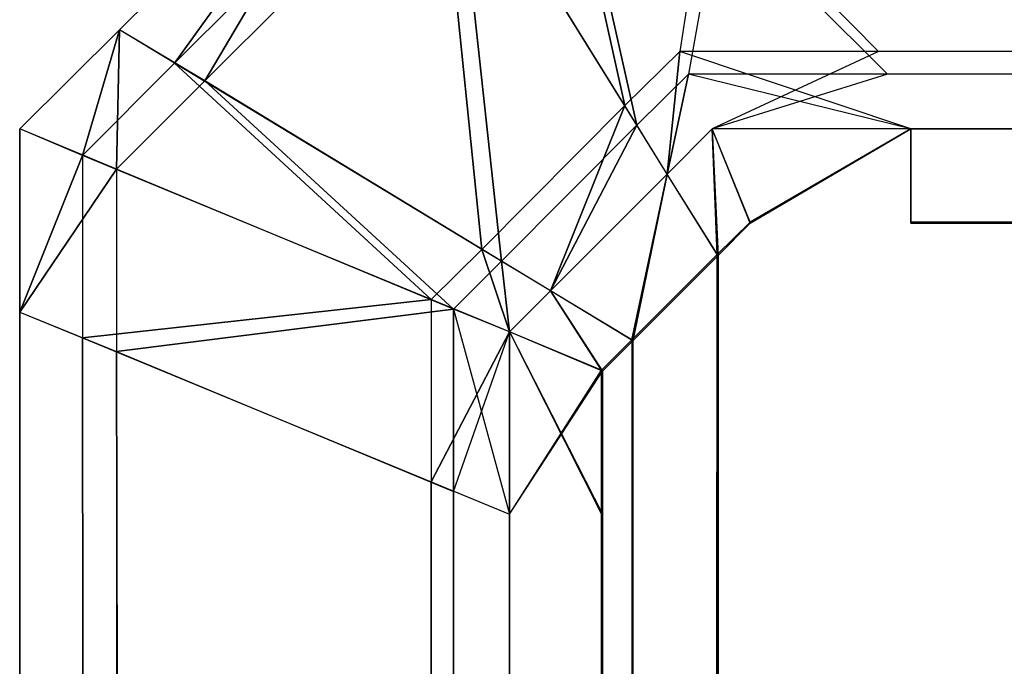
# Model space of a CAD drawing. Extents: x -0.418 to 0, y -0.27 to 0.
# Tile 31 of 77: x -0.418002 to -0.416997, y -0.001202 to -0.000543. Entities that reach past the tile are written whole.
import ezdxf

# ---------------------------------------------------------------- set-up
doc = ezdxf.new("R2010")
doc.units = 0
for name, color, linetype in [('L0_EMO_FKT_LI_1___REPLACEMTFORE', 7, 'CONTINUOUS'), ('L17_KORPUS1_1___REPLACEMTFOREMP', 7, 'CONTINUOUS'), ('L18_KORPUS1_0___REPLACEMTFOREMP', 7, 'CONTINUOUS')]:
    doc.layers.add(name, color=color, linetype=linetype)

msp = doc.modelspace()

# ---------------------------------------------------------------- linework, layer by layer
at = {"layer": 'L0_EMO_FKT_LI_1___REPLACEMTFORE', "color": 8}
for points, invisible_edges in [([(-0.409644, -0.000288, 1.507512), (-0.41683, -0.015207, 1.506309), (-0.417352, -0.016291, 1.507512), (-0.409644, -0.000288, 1.507512)], 13), ([(-0.41683, -0.015207, 0.009119), (-0.409644, -0.000288, 0.007915), (-0.417352, -0.016291, 0.007915), (-0.41683, -0.015207, 0.009119)], 13), ([(-0.409644, -0.000288, 1.508317), (-0.417352, -0.016291, 1.507512), (-0.417352, -0.016291, 1.508317), (-0.409644, -0.000288, 1.508317)], 13), ([(-0.417352, -0.016291, 1.507512), (-0.409644, -0.000288, 1.508317), (-0.409644, -0.000288, 1.507512), (-0.417352, -0.016291, 1.507512)], 14), ([(-0.416974, -0.016162, 1.508317), (-0.409644, -0.000288, 1.508317), (-0.417352, -0.016291, 1.508317), (-0.416974, -0.016162, 1.508317)], 13), ([(-0.409644, -0.000288, 0.007703), (-0.417172, -0.01623, 0.007703), (-0.417352, -0.016291, 0.007703), (-0.409644, -0.000288, 0.007703)], 13), ([(-0.409644, -0.000288, 0.007915), (-0.417352, -0.016291, 0.007703), (-0.417352, -0.016291, 0.007915), (-0.409644, -0.000288, 0.007915)], 13), ([(-0.417352, -0.016291, 0.007703), (-0.409644, -0.000288, 0.007915), (-0.409644, -0.000288, 0.007703), (-0.417352, -0.016291, 0.007703)], 14), ([(-0.417172, -0.01623, 0.007703), (-0.409644, -0.000288, 0.007703), (-0.409557, -0.00042, 0.007703), (-0.417172, -0.01623, 0.007703)], 14), ([(-0.416934, -0.016704, 0.007703), (-0.417172, -0.01623, 0.007703), (-0.409557, -0.00042, 0.007703), (-0.416934, -0.016704, 0.007703)], 10)]:
    msp.add_3dface(points, dxfattribs=dict(at, invisible_edges=invisible_edges))
at = {"layer": 'L17_KORPUS1_1___REPLACEMTFOREMP', "color": 8}
for points, invisible_edges in [([(-0.417476, -0.000219, 0.000436), (-0.417384, -0.00063, 0.00008), (-0.417577, -0.00032, 0.000436), (-0.417476, -0.000219, 0.000436)], 13), ([(-0.417384, -0.00063, 0.00008), (-0.417476, -0.000219, 0.000436), (-0.417328, -0.000575, 0.00008), (-0.417384, -0.00063, 0.00008)], 14), ([(-0.417476, -0.000219, 0.000436), (-0.417125, -0.000575, 0.00008), (-0.417328, -0.000575, 0.00008), (-0.417476, -0.000219, 0.000436)], 13), ([(-0.417125, -0.000575, 0.00008), (-0.417476, -0.000219, 0.000436), (-0.417273, -0.000219, 0.000436), (-0.417125, -0.000575, 0.00008)], 14), ([(-0.417273, -0.000219, 0.000436), (-0.209002, -0.000575, 0.00008), (-0.417125, -0.000575, 0.00008), (-0.417273, -0.000219, 0.000436)], 13), ([(-0.209002, -0.000575, 0.00008), (-0.417273, -0.000219, 0.000436), (-0.209002, -0.000219, 0.000436), (-0.209002, -0.000575, 0.00008)], 14), ([(-0.417372, -0.00065, 0.007637), (-0.417461, -0.000254, 0.007293), (-0.417558, -0.00035, 0.007293), (-0.417372, -0.00065, 0.007637)], 13), ([(-0.417461, -0.000254, 0.007293), (-0.417372, -0.00065, 0.007637), (-0.417319, -0.000598, 0.007637), (-0.417461, -0.000254, 0.007293)], 14), ([(-0.417319, -0.000598, 0.007637), (-0.417258, -0.000254, 0.007293), (-0.417461, -0.000254, 0.007293), (-0.417319, -0.000598, 0.007637)], 13), ([(-0.417258, -0.000254, 0.007293), (-0.417319, -0.000598, 0.007637), (-0.417116, -0.000598, 0.007637), (-0.417258, -0.000254, 0.007293)], 14), ([(-0.417116, -0.000598, 0.007637), (-0.209002, -0.000254, 0.007293), (-0.417258, -0.000254, 0.007293), (-0.417116, -0.000598, 0.007637)], 13), ([(-0.209002, -0.000254, 0.007293), (-0.417116, -0.000598, 0.007637), (-0.209002, -0.000598, 0.007637), (-0.209002, -0.000254, 0.007293)], 14), ([(-0.417612, -0.000264, 0.007194), (-0.4179, -0.000553, 0.007022), (-0.4179, -0.000553, 0.007194), (-0.417612, -0.000264, 0.007194)], 13), ([(-0.4179, -0.000553, 0.007022), (-0.417612, -0.000264, 0.007194), (-0.417612, -0.000264, 0.007022), (-0.4179, -0.000553, 0.007022)], 14), ([(-0.417813, -0.000605, 0.007293), (-0.417612, -0.000264, 0.007194), (-0.4179, -0.000553, 0.007194), (-0.417813, -0.000605, 0.007293)], 13), ([(-0.4179, -0.000553, 0.007022), (-0.417612, -0.000264, 0.000566), (-0.4179, -0.000553, 0.000566), (-0.4179, -0.000553, 0.007022)], 13), ([(-0.417612, -0.000264, 0.000566), (-0.4179, -0.000553, 0.007022), (-0.417612, -0.000264, 0.007022), (-0.417612, -0.000264, 0.000566)], 14), ([(-0.4179, -0.000553, 0.000566), (-0.417612, -0.000264, 0.0005), (-0.4179, -0.000553, 0.0005), (-0.4179, -0.000553, 0.000566)], 13), ([(-0.417612, -0.000264, 0.0005), (-0.4179, -0.000553, 0.000566), (-0.417612, -0.000264, 0.000566), (-0.417612, -0.000264, 0.0005)], 14), ([(-0.417612, -0.000264, 0.0005), (-0.417844, -0.000587, 0.000436), (-0.4179, -0.000553, 0.0005), (-0.417612, -0.000264, 0.0005)], 13), ([(-0.417844, -0.000587, 0.000436), (-0.417612, -0.000264, 0.0005), (-0.417577, -0.00032, 0.000436), (-0.417844, -0.000587, 0.000436)], 14), ([(-0.417612, -0.000264, 0.007194), (-0.417813, -0.000605, 0.007293), (-0.417558, -0.00035, 0.007293), (-0.417612, -0.000264, 0.007194)], 14), ([(-0.417577, -0.00032, 0.000436), (-0.41753, -0.000777, 0.00008), (-0.417844, -0.000587, 0.000436), (-0.417577, -0.00032, 0.000436)], 13), ([(-0.41753, -0.000777, 0.00008), (-0.417577, -0.00032, 0.000436), (-0.417384, -0.00063, 0.00008), (-0.41753, -0.000777, 0.00008)], 14), ([(-0.41751, -0.000789, 0.007637), (-0.417558, -0.00035, 0.007293), (-0.417813, -0.000605, 0.007293), (-0.41751, -0.000789, 0.007637)], 13), ([(-0.417558, -0.00035, 0.007293), (-0.41751, -0.000789, 0.007637), (-0.417372, -0.00065, 0.007637), (-0.417558, -0.00035, 0.007293)], 14), ([(-0.418002, -0.000654, 0.007194), (-0.4179, -0.000553, 0.007022), (-0.418002, -0.000654, 0.007022), (-0.418002, -0.000654, 0.007194)], 13), ([(-0.4179, -0.000553, 0.007022), (-0.418002, -0.000654, 0.007194), (-0.4179, -0.000553, 0.007194), (-0.4179, -0.000553, 0.007022)], 14), ([(-0.417903, -0.000695, 0.007293), (-0.4179, -0.000553, 0.007194), (-0.418002, -0.000654, 0.007194), (-0.417903, -0.000695, 0.007293)], 13), ([(-0.418002, -0.000654, 0.007022), (-0.4179, -0.000553, 0.000566), (-0.418002, -0.000654, 0.000566), (-0.418002, -0.000654, 0.007022)], 13), ([(-0.4179, -0.000553, 0.000566), (-0.418002, -0.000654, 0.007022), (-0.4179, -0.000553, 0.007022), (-0.4179, -0.000553, 0.000566)], 14), ([(-0.418002, -0.000654, 0.000566), (-0.4179, -0.000553, 0.0005), (-0.418002, -0.000654, 0.0005), (-0.418002, -0.000654, 0.000566)], 13), ([(-0.4179, -0.000553, 0.0005), (-0.418002, -0.000654, 0.000566), (-0.4179, -0.000553, 0.000566), (-0.4179, -0.000553, 0.0005)], 14), ([(-0.4179, -0.000553, 0.0005), (-0.417938, -0.000681, 0.000436), (-0.418002, -0.000654, 0.0005), (-0.4179, -0.000553, 0.0005)], 13), ([(-0.417938, -0.000681, 0.000436), (-0.4179, -0.000553, 0.0005), (-0.417844, -0.000587, 0.000436), (-0.417938, -0.000681, 0.000436)], 14), ([(-0.4179, -0.000553, 0.007194), (-0.417903, -0.000695, 0.007293), (-0.417813, -0.000605, 0.007293), (-0.4179, -0.000553, 0.007194)], 14), ([(-0.417328, -0.000575, 0.00008), (-0.417341, -0.0007), (-0.417384, -0.00063, 0.00008), (-0.417328, -0.000575, 0.00008)], 13), ([(-0.417341, -0.0007), (-0.417328, -0.000575, 0.00008), (-0.417295, -0.000654), (-0.417341, -0.0007)], 14), ([(-0.417328, -0.000575, 0.00008), (-0.417092, -0.000654), (-0.417295, -0.000654), (-0.417328, -0.000575, 0.00008)], 13), ([(-0.417092, -0.000654), (-0.417328, -0.000575, 0.00008), (-0.417125, -0.000575, 0.00008), (-0.417092, -0.000654)], 14), ([(-0.417125, -0.000575, 0.00008), (-0.209002, -0.000654), (-0.417092, -0.000654), (-0.417125, -0.000575, 0.00008)], 13), ([(-0.209002, -0.000654), (-0.417125, -0.000575, 0.00008), (-0.209002, -0.000575, 0.00008), (-0.209002, -0.000654)], 14), ([(-0.417844, -0.000587, 0.000436), (-0.417582, -0.000828, 0.00008), (-0.417938, -0.000681, 0.000436), (-0.417844, -0.000587, 0.000436)], 13), ([(-0.417582, -0.000828, 0.00008), (-0.417844, -0.000587, 0.000436), (-0.41753, -0.000777, 0.00008), (-0.417582, -0.000828, 0.00008)], 14), ([(-0.417341, -0.0007, 0.007694), (-0.417319, -0.000598, 0.007637), (-0.417372, -0.00065, 0.007637), (-0.417341, -0.0007, 0.007694)], 13), ([(-0.417319, -0.000598, 0.007637), (-0.417341, -0.0007, 0.007694), (-0.417295, -0.000654, 0.007694), (-0.417319, -0.000598, 0.007637)], 14), ([(-0.417295, -0.000654, 0.007694), (-0.417116, -0.000598, 0.007637), (-0.417319, -0.000598, 0.007637), (-0.417295, -0.000654, 0.007694)], 13), ([(-0.417116, -0.000598, 0.007637), (-0.417295, -0.000654, 0.007694), (-0.417092, -0.000654, 0.007694), (-0.417116, -0.000598, 0.007637)], 14), ([(-0.417092, -0.000654, 0.007694), (-0.209002, -0.000598, 0.007637), (-0.417116, -0.000598, 0.007637), (-0.417092, -0.000654, 0.007694)], 13), ([(-0.209002, -0.000598, 0.007637), (-0.417092, -0.000654, 0.007694), (-0.209002, -0.000654, 0.007694), (-0.209002, -0.000598, 0.007637)], 14), ([(-0.417559, -0.000838, 0.007637), (-0.417813, -0.000605, 0.007293), (-0.417903, -0.000695, 0.007293), (-0.417559, -0.000838, 0.007637)], 13), ([(-0.417813, -0.000605, 0.007293), (-0.417559, -0.000838, 0.007637), (-0.41751, -0.000789, 0.007637), (-0.417813, -0.000605, 0.007293)], 14), ([(-0.417384, -0.00063, 0.00008), (-0.41746, -0.000819), (-0.41753, -0.000777, 0.00008), (-0.417384, -0.00063, 0.00008)], 13), ([(-0.41746, -0.000819), (-0.417384, -0.00063, 0.00008), (-0.417341, -0.0007), (-0.41746, -0.000819)], 14), ([(-0.41746, -0.000819, 0.007694), (-0.417372, -0.00065, 0.007637), (-0.41751, -0.000789, 0.007637), (-0.41746, -0.000819, 0.007694)], 13), ([(-0.417372, -0.00065, 0.007637), (-0.41746, -0.000819, 0.007694), (-0.417341, -0.0007, 0.007694), (-0.417372, -0.00065, 0.007637)], 14), ([(-0.418002, -0.000841, 0.007022), (-0.418002, -0.000654, 0.000566), (-0.418002, -0.000841, 0.000566), (-0.418002, -0.000841, 0.007022)], 13), ([(-0.418002, -0.000654, 0.000566), (-0.418002, -0.000841, 0.007022), (-0.418002, -0.000654, 0.007022), (-0.418002, -0.000654, 0.000566)], 14), ([(-0.418002, -0.000654, 0.007194), (-0.418002, -0.000841, 0.007022), (-0.418002, -0.000841, 0.007194), (-0.418002, -0.000654, 0.007194)], 13), ([(-0.418002, -0.000841, 0.007022), (-0.418002, -0.000654, 0.007194), (-0.418002, -0.000654, 0.007022), (-0.418002, -0.000841, 0.007022)], 14), ([(-0.417938, -0.000681, 0.000436), (-0.418002, -0.000841, 0.0005), (-0.418002, -0.000654, 0.0005), (-0.417938, -0.000681, 0.000436)], 14), ([(-0.418002, -0.000654, 0.000566), (-0.418002, -0.000841, 0.0005), (-0.418002, -0.000841, 0.000566), (-0.418002, -0.000654, 0.000566)], 13), ([(-0.418002, -0.000841, 0.0005), (-0.418002, -0.000654, 0.000566), (-0.418002, -0.000654, 0.0005), (-0.418002, -0.000841, 0.0005)], 14), ([(-0.418002, -0.000841, 0.007194), (-0.417903, -0.000695, 0.007293), (-0.418002, -0.000654, 0.007194), (-0.418002, -0.000841, 0.007194)], 14), ([(-0.417295, -0.000654), (-0.41729, -0.000782), (-0.417341, -0.0007), (-0.417295, -0.000654)], 13), ([(-0.417289, -0.000783, 0.007694), (-0.417295, -0.000654, 0.007694), (-0.417341, -0.0007, 0.007694), (-0.417289, -0.000783, 0.007694)], 13), ([(-0.41729, -0.000782), (-0.417295, -0.000654), (-0.417256, -0.000749), (-0.41729, -0.000782)], 14), ([(-0.417092, -0.000654), (-0.417256, -0.000749), (-0.417295, -0.000654), (-0.417092, -0.000654)], 13), ([(-0.417256, -0.00075, 0.007694), (-0.417092, -0.000654, 0.007694), (-0.417295, -0.000654, 0.007694), (-0.417256, -0.00075, 0.007694)], 13), ([(-0.417295, -0.000654, 0.007694), (-0.417289, -0.000783, 0.007694), (-0.417256, -0.00075, 0.007694), (-0.417295, -0.000654, 0.007694)], 14), ([(-0.417256, -0.000749), (-0.417092, -0.000654), (-0.417092, -0.000749), (-0.417256, -0.000749)], 14), ([(-0.417092, -0.000654, 0.007694), (-0.417256, -0.00075, 0.007694), (-0.417092, -0.00075, 0.007694), (-0.417092, -0.000654, 0.007694)], 14), ([(-0.209002, -0.000654), (-0.417092, -0.000749), (-0.417092, -0.000654), (-0.209002, -0.000654)], 13), ([(-0.417092, -0.000749), (-0.209002, -0.000654), (-0.209002, -0.000749), (-0.417092, -0.000749)], 14), ([(-0.209002, -0.00075, 0.007694), (-0.417092, -0.000654, 0.007694), (-0.417092, -0.00075, 0.007694), (-0.209002, -0.00075, 0.007694)], 13), ([(-0.417092, -0.000654, 0.007694), (-0.209002, -0.00075, 0.007694), (-0.209002, -0.000654, 0.007694), (-0.417092, -0.000654, 0.007694)], 14), ([(-0.418002, -0.000841, 0.0005), (-0.417938, -0.000681, 0.000436), (-0.417938, -0.000867, 0.000436), (-0.418002, -0.000841, 0.0005)], 13), ([(-0.417582, -0.000828, 0.00008), (-0.417938, -0.000867, 0.000436), (-0.417938, -0.000681, 0.000436), (-0.417582, -0.000828, 0.00008)], 14), ([(-0.417903, -0.000695, 0.007293), (-0.418002, -0.000841, 0.007194), (-0.417903, -0.000881, 0.007293), (-0.417903, -0.000695, 0.007293)], 13), ([(-0.417903, -0.000881, 0.007293), (-0.417559, -0.000838, 0.007637), (-0.417903, -0.000695, 0.007293), (-0.417903, -0.000881, 0.007293)], 14), ([(-0.417376, -0.00087, 0.007694), (-0.417341, -0.0007, 0.007694), (-0.41746, -0.000819, 0.007694), (-0.417376, -0.00087, 0.007694)], 13), ([(-0.417341, -0.0007), (-0.417377, -0.000869), (-0.41746, -0.000819), (-0.417341, -0.0007)], 13), ([(-0.417377, -0.000869), (-0.417341, -0.0007), (-0.41729, -0.000782), (-0.417377, -0.000869)], 14), ([(-0.417341, -0.0007, 0.007694), (-0.417376, -0.00087, 0.007694), (-0.417289, -0.000783, 0.007694), (-0.417341, -0.0007, 0.007694)], 14), ([(-0.417256, -0.269344), (-0.41729, -0.000782), (-0.417256, -0.000749), (-0.417256, -0.269344)], 14), ([(-0.417289, -0.000783, 0.007694), (-0.417256, -0.269343, 0.007694), (-0.417256, -0.00075, 0.007694), (-0.417289, -0.000783, 0.007694)], 10), ([(-0.417256, -0.269344), (-0.417256, -0.000749), (-0.417096, -0.269344), (-0.417256, -0.269344)], 15), ([(-0.417096, -0.269344), (-0.417256, -0.000749), (-0.417092, -0.000749), (-0.417096, -0.269344)], 15), ([(-0.417256, -0.00075, 0.007694), (-0.417256, -0.269343, 0.007694), (-0.417096, -0.269343, 0.007694), (-0.417256, -0.00075, 0.007694)], 15), ([(-0.417256, -0.00075, 0.007694), (-0.417096, -0.269343, 0.007694), (-0.417092, -0.00075, 0.007694), (-0.417256, -0.00075, 0.007694)], 15), ([(-0.417096, -0.269344), (-0.417092, -0.000749), (-0.209002, -0.269344), (-0.417096, -0.269344)], 15), ([(-0.417092, -0.00075, 0.007694), (-0.417096, -0.269343, 0.007694), (-0.209002, -0.269343, 0.007694), (-0.417092, -0.00075, 0.007694)], 15), ([(-0.209002, -0.269344), (-0.417092, -0.000749), (-0.209002, -0.000749), (-0.209002, -0.269344)], 11), ([(-0.417092, -0.00075, 0.007694), (-0.209002, -0.269343, 0.007694), (-0.209002, -0.00075, 0.007694), (-0.417092, -0.00075, 0.007694)], 11), ([(-0.41753, -0.000777, 0.00008), (-0.417502, -0.000861), (-0.417582, -0.000828, 0.00008), (-0.41753, -0.000777, 0.00008)], 13), ([(-0.417502, -0.000861), (-0.41753, -0.000777, 0.00008), (-0.41746, -0.000819), (-0.417502, -0.000861)], 14), ([(-0.417372, -0.269229), (-0.417377, -0.000869), (-0.41729, -0.000782), (-0.417372, -0.269229)], 13), ([(-0.417376, -0.00087, 0.007694), (-0.417371, -0.269228, 0.007694), (-0.417289, -0.000783, 0.007694), (-0.417376, -0.00087, 0.007694)], 13), ([(-0.417372, -0.269229), (-0.41729, -0.000782), (-0.417293, -0.269307), (-0.417372, -0.269229)], 10), ([(-0.417289, -0.000783, 0.007694), (-0.417371, -0.269228, 0.007694), (-0.417293, -0.269306, 0.007694), (-0.417289, -0.000783, 0.007694)], 10), ([(-0.417293, -0.269307), (-0.41729, -0.000782), (-0.417256, -0.269344), (-0.417293, -0.269307)], 13), ([(-0.417289, -0.000783, 0.007694), (-0.417293, -0.269306, 0.007694), (-0.417256, -0.269343, 0.007694), (-0.417289, -0.000783, 0.007694)], 13), ([(-0.417502, -0.000861, 0.007694), (-0.41751, -0.000789, 0.007637), (-0.417559, -0.000838, 0.007637), (-0.417502, -0.000861, 0.007694)], 13), ([(-0.41751, -0.000789, 0.007637), (-0.417502, -0.000861, 0.007694), (-0.41746, -0.000819, 0.007694), (-0.41751, -0.000789, 0.007637)], 14), ([(-0.417407, -0.000901, 0.007694), (-0.41746, -0.000819, 0.007694), (-0.417502, -0.000861, 0.007694), (-0.417407, -0.000901, 0.007694)], 13), ([(-0.41746, -0.000819), (-0.417408, -0.0009), (-0.417502, -0.000861), (-0.41746, -0.000819)], 13), ([(-0.41746, -0.000819, 0.007694), (-0.417407, -0.000901, 0.007694), (-0.417376, -0.00087, 0.007694), (-0.41746, -0.000819, 0.007694)], 14), ([(-0.417408, -0.0009), (-0.41746, -0.000819), (-0.417377, -0.000869), (-0.417408, -0.0009)], 14), ([(-0.417938, -0.000867, 0.000436), (-0.417582, -0.000828, 0.00008), (-0.417582, -0.001014, 0.00008), (-0.417938, -0.000867, 0.000436)], 13), ([(-0.417502, -0.000861), (-0.417582, -0.001014, 0.00008), (-0.417582, -0.000828, 0.00008), (-0.417502, -0.000861)], 14), ([(-0.418002, -0.000841, 0.007022), (-0.418002, -0.26923, 0.000566), (-0.418002, -0.26923, 0.007022), (-0.418002, -0.000841, 0.007022)], 13), ([(-0.418002, -0.26923, 0.000566), (-0.418002, -0.000841, 0.007022), (-0.418002, -0.000841, 0.000566), (-0.418002, -0.26923, 0.000566)], 14), ([(-0.418002, -0.000841, 0.007194), (-0.418002, -0.26923, 0.007022), (-0.418002, -0.26923, 0.007194), (-0.418002, -0.000841, 0.007194)], 13), ([(-0.418002, -0.26923, 0.007022), (-0.418002, -0.000841, 0.007194), (-0.418002, -0.000841, 0.007022), (-0.418002, -0.26923, 0.007022)], 14), ([(-0.417903, -0.269189, 0.007293), (-0.418002, -0.000841, 0.007194), (-0.418002, -0.26923, 0.007194), (-0.417903, -0.269189, 0.007293)], 13), ([(-0.418002, -0.000841, 0.007194), (-0.417903, -0.269189, 0.007293), (-0.417903, -0.000881, 0.007293), (-0.418002, -0.000841, 0.007194)], 14), ([(-0.418002, -0.000841, 0.000566), (-0.418002, -0.26923, 0.0005), (-0.418002, -0.26923, 0.000566), (-0.418002, -0.000841, 0.000566)], 13), ([(-0.418002, -0.26923, 0.0005), (-0.418002, -0.000841, 0.000566), (-0.418002, -0.000841, 0.0005), (-0.418002, -0.26923, 0.0005)], 14), ([(-0.418002, -0.000841, 0.0005), (-0.417938, -0.269204, 0.000436), (-0.418002, -0.26923, 0.0005), (-0.418002, -0.000841, 0.0005)], 13), ([(-0.417938, -0.269204, 0.000436), (-0.418002, -0.000841, 0.0005), (-0.417938, -0.000867, 0.000436), (-0.417938, -0.269204, 0.000436)], 14), ([(-0.417559, -0.000838, 0.007637), (-0.417903, -0.000881, 0.007293), (-0.417559, -0.001024, 0.007637), (-0.417559, -0.000838, 0.007637)], 13), ([(-0.417502, -0.001047, 0.007694), (-0.417559, -0.000838, 0.007637), (-0.417559, -0.001024, 0.007637), (-0.417502, -0.001047, 0.007694)], 13), ([(-0.417559, -0.000838, 0.007637), (-0.417502, -0.001047, 0.007694), (-0.417502, -0.000861, 0.007694), (-0.417559, -0.000838, 0.007637)], 14), ([(-0.417582, -0.001014, 0.00008), (-0.417502, -0.000861), (-0.417502, -0.001047), (-0.417582, -0.001014, 0.00008)], 13), ([(-0.417408, -0.0009), (-0.417502, -0.001047), (-0.417502, -0.000861), (-0.417408, -0.0009)], 13), ([(-0.417407, -0.001047, 0.007694), (-0.417502, -0.000861, 0.007694), (-0.417502, -0.001047, 0.007694), (-0.417407, -0.001047, 0.007694)], 13), ([(-0.417502, -0.000861, 0.007694), (-0.417407, -0.001047, 0.007694), (-0.417407, -0.000901, 0.007694), (-0.417502, -0.000861, 0.007694)], 14), ([(-0.417938, -0.000867, 0.000436), (-0.417582, -0.269056, 0.00008), (-0.417938, -0.269204, 0.000436), (-0.417938, -0.000867, 0.000436)], 13), ([(-0.417582, -0.269056, 0.00008), (-0.417938, -0.000867, 0.000436), (-0.417582, -0.001014, 0.00008), (-0.417582, -0.269056, 0.00008)], 14), ([(-0.417377, -0.000869), (-0.417408, -0.001047), (-0.417408, -0.0009), (-0.417377, -0.000869)], 13), ([(-0.417372, -0.269229), (-0.417408, -0.001047), (-0.417377, -0.000869), (-0.417372, -0.269229)], 10), ([(-0.417407, -0.000901, 0.007694), (-0.417371, -0.269228, 0.007694), (-0.417376, -0.00087, 0.007694), (-0.417407, -0.000901, 0.007694)], 10), ([(-0.417559, -0.269047, 0.007637), (-0.417903, -0.000881, 0.007293), (-0.417903, -0.269189, 0.007293), (-0.417559, -0.269047, 0.007637)], 13), ([(-0.417903, -0.000881, 0.007293), (-0.417559, -0.269047, 0.007637), (-0.417559, -0.001024, 0.007637), (-0.417903, -0.000881, 0.007293)], 14), ([(-0.417502, -0.001047), (-0.417408, -0.0009), (-0.417408, -0.001047), (-0.417502, -0.001047)], 14), ([(-0.417407, -0.001047, 0.007694), (-0.417371, -0.269228, 0.007694), (-0.417407, -0.000901, 0.007694), (-0.417407, -0.001047, 0.007694)], 13), ([(-0.417582, -0.001014, 0.00008), (-0.417502, -0.269023), (-0.417582, -0.269056, 0.00008), (-0.417582, -0.001014, 0.00008)], 13), ([(-0.417502, -0.269023), (-0.417582, -0.001014, 0.00008), (-0.417502, -0.001047), (-0.417502, -0.269023)], 14), ([(-0.417502, -0.269023, 0.007694), (-0.417559, -0.001024, 0.007637), (-0.417559, -0.269047, 0.007637), (-0.417502, -0.269023, 0.007694)], 13), ([(-0.417559, -0.001024, 0.007637), (-0.417502, -0.269023, 0.007694), (-0.417502, -0.001047, 0.007694), (-0.417559, -0.001024, 0.007637)], 14), ([(-0.417502, -0.001047), (-0.417408, -0.269023), (-0.417502, -0.269023), (-0.417502, -0.001047)], 13), ([(-0.417408, -0.269023), (-0.417502, -0.001047), (-0.417408, -0.001047), (-0.417408, -0.269023)], 14), ([(-0.417407, -0.269023, 0.007694), (-0.417502, -0.001047, 0.007694), (-0.417502, -0.269023, 0.007694), (-0.417407, -0.269023, 0.007694)], 13), ([(-0.417502, -0.001047, 0.007694), (-0.417407, -0.269023, 0.007694), (-0.417407, -0.001047, 0.007694), (-0.417502, -0.001047, 0.007694)], 14), ([(-0.417408, -0.001047), (-0.417408, -0.269192), (-0.417408, -0.269023), (-0.417408, -0.001047)], 10), ([(-0.417408, -0.269192), (-0.417408, -0.001047), (-0.417372, -0.269229), (-0.417408, -0.269192)], 13), ([(-0.417407, -0.269023, 0.007694), (-0.417371, -0.269228, 0.007694), (-0.417407, -0.001047, 0.007694), (-0.417407, -0.269023, 0.007694)], 10)]:
    msp.add_3dface(points, dxfattribs=dict(at, invisible_edges=invisible_edges))
at = {"layer": 'L18_KORPUS1_0___REPLACEMTFOREMP', "color": 8}
for points, invisible_edges in [([(-0.417384, -0.00063, 1.51592), (-0.417476, -0.000219, 1.515564), (-0.417577, -0.00032, 1.515564), (-0.417384, -0.00063, 1.51592)], 13), ([(-0.417476, -0.000219, 1.515564), (-0.417384, -0.00063, 1.51592), (-0.417328, -0.000575, 1.51592), (-0.417476, -0.000219, 1.515564)], 14), ([(-0.417328, -0.000575, 1.51592), (-0.417273, -0.000219, 1.515564), (-0.417476, -0.000219, 1.515564), (-0.417328, -0.000575, 1.51592)], 13), ([(-0.417273, -0.000219, 1.515564), (-0.417328, -0.000575, 1.51592), (-0.417125, -0.000575, 1.51592), (-0.417273, -0.000219, 1.515564)], 14), ([(-0.417273, -0.000219, 1.515564), (-0.209002, -0.000575, 1.51592), (-0.209002, -0.000219, 1.515564), (-0.417273, -0.000219, 1.515564)], 13), ([(-0.209002, -0.000575, 1.51592), (-0.417273, -0.000219, 1.515564), (-0.417125, -0.000575, 1.51592), (-0.209002, -0.000575, 1.51592)], 14), ([(-0.417461, -0.000254, 1.508707), (-0.417372, -0.00065, 1.508363), (-0.417558, -0.00035, 1.508707), (-0.417461, -0.000254, 1.508707)], 13), ([(-0.417372, -0.00065, 1.508363), (-0.417461, -0.000254, 1.508707), (-0.417319, -0.000598, 1.508363), (-0.417372, -0.00065, 1.508363)], 14), ([(-0.417461, -0.000254, 1.508707), (-0.417116, -0.000598, 1.508363), (-0.417319, -0.000598, 1.508363), (-0.417461, -0.000254, 1.508707)], 13), ([(-0.417116, -0.000598, 1.508363), (-0.417461, -0.000254, 1.508707), (-0.417258, -0.000254, 1.508707), (-0.417116, -0.000598, 1.508363)], 14), ([(-0.417258, -0.000254, 1.508707), (-0.209002, -0.000598, 1.508363), (-0.417116, -0.000598, 1.508363), (-0.417258, -0.000254, 1.508707)], 13), ([(-0.209002, -0.000598, 1.508363), (-0.417258, -0.000254, 1.508707), (-0.209002, -0.000254, 1.508707), (-0.209002, -0.000598, 1.508363)], 14), ([(-0.417612, -0.000264, 1.508978), (-0.4179, -0.000553, 1.508806), (-0.4179, -0.000553, 1.508978), (-0.417612, -0.000264, 1.508978)], 13), ([(-0.4179, -0.000553, 1.508806), (-0.417612, -0.000264, 1.508978), (-0.417612, -0.000264, 1.508806), (-0.4179, -0.000553, 1.508806)], 14), ([(-0.417612, -0.000264, 1.508806), (-0.417813, -0.000605, 1.508707), (-0.4179, -0.000553, 1.508806), (-0.417612, -0.000264, 1.508806)], 13), ([(-0.4179, -0.000553, 1.515434), (-0.417612, -0.000264, 1.508978), (-0.4179, -0.000553, 1.508978), (-0.4179, -0.000553, 1.515434)], 13), ([(-0.417612, -0.000264, 1.508978), (-0.4179, -0.000553, 1.515434), (-0.417612, -0.000264, 1.515434), (-0.417612, -0.000264, 1.508978)], 14), ([(-0.417612, -0.000264, 1.5155), (-0.4179, -0.000553, 1.515434), (-0.4179, -0.000553, 1.5155), (-0.417612, -0.000264, 1.5155)], 13), ([(-0.4179, -0.000553, 1.515434), (-0.417612, -0.000264, 1.5155), (-0.417612, -0.000264, 1.515434), (-0.4179, -0.000553, 1.515434)], 14), ([(-0.417844, -0.000587, 1.515564), (-0.417612, -0.000264, 1.5155), (-0.4179, -0.000553, 1.5155), (-0.417844, -0.000587, 1.515564)], 13), ([(-0.417612, -0.000264, 1.5155), (-0.417844, -0.000587, 1.515564), (-0.417577, -0.00032, 1.515564), (-0.417612, -0.000264, 1.5155)], 14), ([(-0.417813, -0.000605, 1.508707), (-0.417612, -0.000264, 1.508806), (-0.417558, -0.00035, 1.508707), (-0.417813, -0.000605, 1.508707)], 14), ([(-0.41753, -0.000777, 1.51592), (-0.417577, -0.00032, 1.515564), (-0.417844, -0.000587, 1.515564), (-0.41753, -0.000777, 1.51592)], 13), ([(-0.417577, -0.00032, 1.515564), (-0.41753, -0.000777, 1.51592), (-0.417384, -0.00063, 1.51592), (-0.417577, -0.00032, 1.515564)], 14), ([(-0.417558, -0.00035, 1.508707), (-0.41751, -0.000789, 1.508363), (-0.417813, -0.000605, 1.508707), (-0.417558, -0.00035, 1.508707)], 13), ([(-0.41751, -0.000789, 1.508363), (-0.417558, -0.00035, 1.508707), (-0.417372, -0.00065, 1.508363), (-0.41751, -0.000789, 1.508363)], 14), ([(-0.418002, -0.000654, 1.508978), (-0.4179, -0.000553, 1.508806), (-0.418002, -0.000654, 1.508806), (-0.418002, -0.000654, 1.508978)], 13), ([(-0.4179, -0.000553, 1.508806), (-0.418002, -0.000654, 1.508978), (-0.4179, -0.000553, 1.508978), (-0.4179, -0.000553, 1.508806)], 14), ([(-0.4179, -0.000553, 1.508806), (-0.417903, -0.000695, 1.508707), (-0.418002, -0.000654, 1.508806), (-0.4179, -0.000553, 1.508806)], 13), ([(-0.418002, -0.000654, 1.515434), (-0.4179, -0.000553, 1.508978), (-0.418002, -0.000654, 1.508978), (-0.418002, -0.000654, 1.515434)], 13), ([(-0.4179, -0.000553, 1.508978), (-0.418002, -0.000654, 1.515434), (-0.4179, -0.000553, 1.515434), (-0.4179, -0.000553, 1.508978)], 14), ([(-0.418002, -0.000654, 1.5155), (-0.4179, -0.000553, 1.515434), (-0.418002, -0.000654, 1.515434), (-0.418002, -0.000654, 1.5155)], 13), ([(-0.4179, -0.000553, 1.515434), (-0.418002, -0.000654, 1.5155), (-0.4179, -0.000553, 1.5155), (-0.4179, -0.000553, 1.515434)], 14), ([(-0.417938, -0.000681, 1.515564), (-0.4179, -0.000553, 1.5155), (-0.418002, -0.000654, 1.5155), (-0.417938, -0.000681, 1.515564)], 13), ([(-0.4179, -0.000553, 1.5155), (-0.417938, -0.000681, 1.515564), (-0.417844, -0.000587, 1.515564), (-0.4179, -0.000553, 1.5155)], 14), ([(-0.417903, -0.000695, 1.508707), (-0.4179, -0.000553, 1.508806), (-0.417813, -0.000605, 1.508707), (-0.417903, -0.000695, 1.508707)], 14), ([(-0.417341, -0.0007, 1.516), (-0.417328, -0.000575, 1.51592), (-0.417384, -0.00063, 1.51592), (-0.417341, -0.0007, 1.516)], 13), ([(-0.417328, -0.000575, 1.51592), (-0.417341, -0.0007, 1.516), (-0.417295, -0.000654, 1.516), (-0.417328, -0.000575, 1.51592)], 14), ([(-0.417295, -0.000654, 1.516), (-0.417125, -0.000575, 1.51592), (-0.417328, -0.000575, 1.51592), (-0.417295, -0.000654, 1.516)], 13), ([(-0.417125, -0.000575, 1.51592), (-0.417295, -0.000654, 1.516), (-0.417092, -0.000654, 1.516), (-0.417125, -0.000575, 1.51592)], 14), ([(-0.417092, -0.000654, 1.516), (-0.209002, -0.000575, 1.51592), (-0.417125, -0.000575, 1.51592), (-0.417092, -0.000654, 1.516)], 13), ([(-0.209002, -0.000575, 1.51592), (-0.417092, -0.000654, 1.516), (-0.209002, -0.000654, 1.516), (-0.209002, -0.000575, 1.51592)], 14), ([(-0.417582, -0.000828, 1.51592), (-0.417844, -0.000587, 1.515564), (-0.417938, -0.000681, 1.515564), (-0.417582, -0.000828, 1.51592)], 13), ([(-0.417844, -0.000587, 1.515564), (-0.417582, -0.000828, 1.51592), (-0.41753, -0.000777, 1.51592), (-0.417844, -0.000587, 1.515564)], 14), ([(-0.417319, -0.000598, 1.508363), (-0.417341, -0.0007, 1.508306), (-0.417372, -0.00065, 1.508363), (-0.417319, -0.000598, 1.508363)], 13), ([(-0.417341, -0.0007, 1.508306), (-0.417319, -0.000598, 1.508363), (-0.417295, -0.000654, 1.508306), (-0.417341, -0.0007, 1.508306)], 14), ([(-0.417319, -0.000598, 1.508363), (-0.417092, -0.000654, 1.508306), (-0.417295, -0.000654, 1.508306), (-0.417319, -0.000598, 1.508363)], 13), ([(-0.417092, -0.000654, 1.508306), (-0.417319, -0.000598, 1.508363), (-0.417116, -0.000598, 1.508363), (-0.417092, -0.000654, 1.508306)], 14), ([(-0.417116, -0.000598, 1.508363), (-0.209002, -0.000654, 1.508306), (-0.417092, -0.000654, 1.508306), (-0.417116, -0.000598, 1.508363)], 13), ([(-0.209002, -0.000654, 1.508306), (-0.417116, -0.000598, 1.508363), (-0.209002, -0.000598, 1.508363), (-0.209002, -0.000654, 1.508306)], 14), ([(-0.417813, -0.000605, 1.508707), (-0.417559, -0.000838, 1.508363), (-0.417903, -0.000695, 1.508707), (-0.417813, -0.000605, 1.508707)], 13), ([(-0.417559, -0.000838, 1.508363), (-0.417813, -0.000605, 1.508707), (-0.41751, -0.000789, 1.508363), (-0.417559, -0.000838, 1.508363)], 14), ([(-0.41746, -0.000819, 1.516), (-0.417384, -0.00063, 1.51592), (-0.41753, -0.000777, 1.51592), (-0.41746, -0.000819, 1.516)], 13), ([(-0.417384, -0.00063, 1.51592), (-0.41746, -0.000819, 1.516), (-0.417341, -0.0007, 1.516), (-0.417384, -0.00063, 1.51592)], 14), ([(-0.417372, -0.00065, 1.508363), (-0.41746, -0.000819, 1.508306), (-0.41751, -0.000789, 1.508363), (-0.417372, -0.00065, 1.508363)], 13), ([(-0.41746, -0.000819, 1.508306), (-0.417372, -0.00065, 1.508363), (-0.417341, -0.0007, 1.508306), (-0.41746, -0.000819, 1.508306)], 14), ([(-0.418002, -0.000841, 1.515434), (-0.418002, -0.000654, 1.508978), (-0.418002, -0.000841, 1.508978), (-0.418002, -0.000841, 1.515434)], 13), ([(-0.418002, -0.000654, 1.508978), (-0.418002, -0.000841, 1.515434), (-0.418002, -0.000654, 1.515434), (-0.418002, -0.000654, 1.508978)], 14), ([(-0.418002, -0.000654, 1.508978), (-0.418002, -0.000841, 1.508806), (-0.418002, -0.000841, 1.508978), (-0.418002, -0.000654, 1.508978)], 13), ([(-0.418002, -0.000841, 1.508806), (-0.418002, -0.000654, 1.508978), (-0.418002, -0.000654, 1.508806), (-0.418002, -0.000841, 1.508806)], 14), ([(-0.418002, -0.000841, 1.5155), (-0.417938, -0.000681, 1.515564), (-0.418002, -0.000654, 1.5155), (-0.418002, -0.000841, 1.5155)], 14), ([(-0.418002, -0.000654, 1.5155), (-0.418002, -0.000841, 1.515434), (-0.418002, -0.000841, 1.5155), (-0.418002, -0.000654, 1.5155)], 13), ([(-0.418002, -0.000841, 1.515434), (-0.418002, -0.000654, 1.5155), (-0.418002, -0.000654, 1.515434), (-0.418002, -0.000841, 1.515434)], 14), ([(-0.417903, -0.000695, 1.508707), (-0.418002, -0.000841, 1.508806), (-0.418002, -0.000654, 1.508806), (-0.417903, -0.000695, 1.508707)], 14), ([(-0.41729, -0.000782, 1.516), (-0.417295, -0.000654, 1.516), (-0.417341, -0.0007, 1.516), (-0.41729, -0.000782, 1.516)], 13), ([(-0.417295, -0.000654, 1.508306), (-0.417289, -0.000783, 1.508306), (-0.417341, -0.0007, 1.508306), (-0.417295, -0.000654, 1.508306)], 13), ([(-0.417295, -0.000654, 1.516), (-0.41729, -0.000782, 1.516), (-0.417256, -0.000749, 1.516), (-0.417295, -0.000654, 1.516)], 14), ([(-0.417256, -0.000749, 1.516), (-0.417092, -0.000654, 1.516), (-0.417295, -0.000654, 1.516), (-0.417256, -0.000749, 1.516)], 13), ([(-0.417092, -0.000654, 1.508306), (-0.417256, -0.00075, 1.508306), (-0.417295, -0.000654, 1.508306), (-0.417092, -0.000654, 1.508306)], 13), ([(-0.417289, -0.000783, 1.508306), (-0.417295, -0.000654, 1.508306), (-0.417256, -0.00075, 1.508306), (-0.417289, -0.000783, 1.508306)], 14), ([(-0.417092, -0.000654, 1.516), (-0.417256, -0.000749, 1.516), (-0.417092, -0.000749, 1.516), (-0.417092, -0.000654, 1.516)], 14), ([(-0.417256, -0.00075, 1.508306), (-0.417092, -0.000654, 1.508306), (-0.417092, -0.00075, 1.508306), (-0.417256, -0.00075, 1.508306)], 14), ([(-0.209002, -0.000749, 1.516), (-0.417092, -0.000654, 1.516), (-0.417092, -0.000749, 1.516), (-0.209002, -0.000749, 1.516)], 13), ([(-0.417092, -0.000654, 1.516), (-0.209002, -0.000749, 1.516), (-0.209002, -0.000654, 1.516), (-0.417092, -0.000654, 1.516)], 14), ([(-0.209002, -0.000654, 1.508306), (-0.417092, -0.00075, 1.508306), (-0.417092, -0.000654, 1.508306), (-0.209002, -0.000654, 1.508306)], 13), ([(-0.417092, -0.00075, 1.508306), (-0.209002, -0.000654, 1.508306), (-0.209002, -0.00075, 1.508306), (-0.417092, -0.00075, 1.508306)], 14), ([(-0.417938, -0.000681, 1.515564), (-0.418002, -0.000841, 1.5155), (-0.417938, -0.000867, 1.515564), (-0.417938, -0.000681, 1.515564)], 13), ([(-0.417938, -0.000867, 1.515564), (-0.417582, -0.000828, 1.51592), (-0.417938, -0.000681, 1.515564), (-0.417938, -0.000867, 1.515564)], 14), ([(-0.418002, -0.000841, 1.508806), (-0.417903, -0.000695, 1.508707), (-0.417903, -0.000881, 1.508707), (-0.418002, -0.000841, 1.508806)], 13), ([(-0.417559, -0.000838, 1.508363), (-0.417903, -0.000881, 1.508707), (-0.417903, -0.000695, 1.508707), (-0.417559, -0.000838, 1.508363)], 14), ([(-0.417341, -0.0007, 1.508306), (-0.417376, -0.00087, 1.508306), (-0.41746, -0.000819, 1.508306), (-0.417341, -0.0007, 1.508306)], 13), ([(-0.417377, -0.000869, 1.516), (-0.417341, -0.0007, 1.516), (-0.41746, -0.000819, 1.516), (-0.417377, -0.000869, 1.516)], 13), ([(-0.417341, -0.0007, 1.516), (-0.417377, -0.000869, 1.516), (-0.41729, -0.000782, 1.516), (-0.417341, -0.0007, 1.516)], 14), ([(-0.417376, -0.00087, 1.508306), (-0.417341, -0.0007, 1.508306), (-0.417289, -0.000783, 1.508306), (-0.417376, -0.00087, 1.508306)], 14), ([(-0.41729, -0.000782, 1.516), (-0.417256, -0.269344, 1.516), (-0.417256, -0.000749, 1.516), (-0.41729, -0.000782, 1.516)], 10), ([(-0.417256, -0.269343, 1.508306), (-0.417289, -0.000783, 1.508306), (-0.417256, -0.00075, 1.508306), (-0.417256, -0.269343, 1.508306)], 14), ([(-0.417256, -0.000749, 1.516), (-0.417256, -0.269344, 1.516), (-0.417096, -0.269344, 1.516), (-0.417256, -0.000749, 1.516)], 15), ([(-0.417256, -0.000749, 1.516), (-0.417096, -0.269344, 1.516), (-0.417092, -0.000749, 1.516), (-0.417256, -0.000749, 1.516)], 15), ([(-0.417256, -0.269343, 1.508306), (-0.417256, -0.00075, 1.508306), (-0.417096, -0.269343, 1.508306), (-0.417256, -0.269343, 1.508306)], 15), ([(-0.417096, -0.269343, 1.508306), (-0.417256, -0.00075, 1.508306), (-0.417092, -0.00075, 1.508306), (-0.417096, -0.269343, 1.508306)], 15), ([(-0.417092, -0.000749, 1.516), (-0.417096, -0.269344, 1.516), (-0.209002, -0.269344, 1.516), (-0.417092, -0.000749, 1.516)], 15), ([(-0.417096, -0.269343, 1.508306), (-0.417092, -0.00075, 1.508306), (-0.209002, -0.269343, 1.508306), (-0.417096, -0.269343, 1.508306)], 15), ([(-0.417092, -0.000749, 1.516), (-0.209002, -0.269344, 1.516), (-0.209002, -0.000749, 1.516), (-0.417092, -0.000749, 1.516)], 9), ([(-0.209002, -0.269343, 1.508306), (-0.417092, -0.00075, 1.508306), (-0.209002, -0.00075, 1.508306), (-0.209002, -0.269343, 1.508306)], 11), ([(-0.417502, -0.000861, 1.516), (-0.41753, -0.000777, 1.51592), (-0.417582, -0.000828, 1.51592), (-0.417502, -0.000861, 1.516)], 13), ([(-0.41753, -0.000777, 1.51592), (-0.417502, -0.000861, 1.516), (-0.41746, -0.000819, 1.516), (-0.41753, -0.000777, 1.51592)], 14), ([(-0.417377, -0.000869, 1.516), (-0.417372, -0.269229, 1.516), (-0.41729, -0.000782, 1.516), (-0.417377, -0.000869, 1.516)], 13), ([(-0.417371, -0.269228, 1.508306), (-0.417376, -0.00087, 1.508306), (-0.417289, -0.000783, 1.508306), (-0.417371, -0.269228, 1.508306)], 13), ([(-0.41729, -0.000782, 1.516), (-0.417372, -0.269229, 1.516), (-0.417293, -0.269307, 1.516), (-0.41729, -0.000782, 1.516)], 10), ([(-0.417371, -0.269228, 1.508306), (-0.417289, -0.000783, 1.508306), (-0.417293, -0.269306, 1.508306), (-0.417371, -0.269228, 1.508306)], 10), ([(-0.41729, -0.000782, 1.516), (-0.417293, -0.269307, 1.516), (-0.417256, -0.269344, 1.516), (-0.41729, -0.000782, 1.516)], 13), ([(-0.417293, -0.269306, 1.508306), (-0.417289, -0.000783, 1.508306), (-0.417256, -0.269343, 1.508306), (-0.417293, -0.269306, 1.508306)], 13), ([(-0.41751, -0.000789, 1.508363), (-0.417502, -0.000861, 1.508306), (-0.417559, -0.000838, 1.508363), (-0.41751, -0.000789, 1.508363)], 13), ([(-0.417502, -0.000861, 1.508306), (-0.41751, -0.000789, 1.508363), (-0.41746, -0.000819, 1.508306), (-0.417502, -0.000861, 1.508306)], 14), ([(-0.41746, -0.000819, 1.508306), (-0.417407, -0.000901, 1.508306), (-0.417502, -0.000861, 1.508306), (-0.41746, -0.000819, 1.508306)], 13), ([(-0.417408, -0.0009, 1.516), (-0.41746, -0.000819, 1.516), (-0.417502, -0.000861, 1.516), (-0.417408, -0.0009, 1.516)], 13), ([(-0.417407, -0.000901, 1.508306), (-0.41746, -0.000819, 1.508306), (-0.417376, -0.00087, 1.508306), (-0.417407, -0.000901, 1.508306)], 14), ([(-0.41746, -0.000819, 1.516), (-0.417408, -0.0009, 1.516), (-0.417377, -0.000869, 1.516), (-0.41746, -0.000819, 1.516)], 14), ([(-0.417582, -0.000828, 1.51592), (-0.417938, -0.000867, 1.515564), (-0.417582, -0.001014, 1.51592), (-0.417582, -0.000828, 1.51592)], 13), ([(-0.417582, -0.001014, 1.51592), (-0.417502, -0.000861, 1.516), (-0.417582, -0.000828, 1.51592), (-0.417582, -0.001014, 1.51592)], 14), ([(-0.418002, -0.000841, 1.515434), (-0.418002, -0.26923, 1.508978), (-0.418002, -0.26923, 1.515434), (-0.418002, -0.000841, 1.515434)], 13), ([(-0.418002, -0.26923, 1.508978), (-0.418002, -0.000841, 1.515434), (-0.418002, -0.000841, 1.508978), (-0.418002, -0.26923, 1.508978)], 14), ([(-0.418002, -0.000841, 1.508978), (-0.418002, -0.26923, 1.508806), (-0.418002, -0.26923, 1.508978), (-0.418002, -0.000841, 1.508978)], 13), ([(-0.418002, -0.26923, 1.508806), (-0.418002, -0.000841, 1.508978), (-0.418002, -0.000841, 1.508806), (-0.418002, -0.26923, 1.508806)], 14), ([(-0.418002, -0.000841, 1.508806), (-0.417903, -0.269189, 1.508707), (-0.418002, -0.26923, 1.508806), (-0.418002, -0.000841, 1.508806)], 13), ([(-0.417903, -0.269189, 1.508707), (-0.418002, -0.000841, 1.508806), (-0.417903, -0.000881, 1.508707), (-0.417903, -0.269189, 1.508707)], 14), ([(-0.418002, -0.000841, 1.5155), (-0.418002, -0.26923, 1.515434), (-0.418002, -0.26923, 1.5155), (-0.418002, -0.000841, 1.5155)], 13), ([(-0.418002, -0.26923, 1.515434), (-0.418002, -0.000841, 1.5155), (-0.418002, -0.000841, 1.515434), (-0.418002, -0.26923, 1.515434)], 14), ([(-0.417938, -0.269204, 1.515564), (-0.418002, -0.000841, 1.5155), (-0.418002, -0.26923, 1.5155), (-0.417938, -0.269204, 1.515564)], 13), ([(-0.418002, -0.000841, 1.5155), (-0.417938, -0.269204, 1.515564), (-0.417938, -0.000867, 1.515564), (-0.418002, -0.000841, 1.5155)], 14), ([(-0.417903, -0.000881, 1.508707), (-0.417559, -0.000838, 1.508363), (-0.417559, -0.001024, 1.508363), (-0.417903, -0.000881, 1.508707)], 13), ([(-0.417502, -0.000861, 1.508306), (-0.417559, -0.001024, 1.508363), (-0.417559, -0.000838, 1.508363), (-0.417502, -0.000861, 1.508306)], 13), ([(-0.417502, -0.000861, 1.516), (-0.417582, -0.001014, 1.51592), (-0.417502, -0.001047, 1.516), (-0.417502, -0.000861, 1.516)], 13), ([(-0.417559, -0.001024, 1.508363), (-0.417502, -0.000861, 1.508306), (-0.417502, -0.001047, 1.508306), (-0.417559, -0.001024, 1.508363)], 14), ([(-0.417408, -0.001047, 1.516), (-0.417502, -0.000861, 1.516), (-0.417502, -0.001047, 1.516), (-0.417408, -0.001047, 1.516)], 13), ([(-0.417502, -0.000861, 1.516), (-0.417408, -0.001047, 1.516), (-0.417408, -0.0009, 1.516), (-0.417502, -0.000861, 1.516)], 14), ([(-0.417407, -0.000901, 1.508306), (-0.417502, -0.001047, 1.508306), (-0.417502, -0.000861, 1.508306), (-0.417407, -0.000901, 1.508306)], 13), ([(-0.417582, -0.269056, 1.51592), (-0.417938, -0.000867, 1.515564), (-0.417938, -0.269204, 1.515564), (-0.417582, -0.269056, 1.51592)], 13), ([(-0.417938, -0.000867, 1.515564), (-0.417582, -0.269056, 1.51592), (-0.417582, -0.001014, 1.51592), (-0.417938, -0.000867, 1.515564)], 14), ([(-0.417408, -0.0009, 1.516), (-0.417372, -0.269229, 1.516), (-0.417377, -0.000869, 1.516), (-0.417408, -0.0009, 1.516)], 10), ([(-0.417376, -0.00087, 1.508306), (-0.417407, -0.001047, 1.508306), (-0.417407, -0.000901, 1.508306), (-0.417376, -0.00087, 1.508306)], 13), ([(-0.417371, -0.269228, 1.508306), (-0.417407, -0.001047, 1.508306), (-0.417376, -0.00087, 1.508306), (-0.417371, -0.269228, 1.508306)], 10), ([(-0.417903, -0.000881, 1.508707), (-0.417559, -0.269047, 1.508363), (-0.417903, -0.269189, 1.508707), (-0.417903, -0.000881, 1.508707)], 13), ([(-0.417559, -0.269047, 1.508363), (-0.417903, -0.000881, 1.508707), (-0.417559, -0.001024, 1.508363), (-0.417559, -0.269047, 1.508363)], 14), ([(-0.417502, -0.001047, 1.508306), (-0.417407, -0.000901, 1.508306), (-0.417407, -0.001047, 1.508306), (-0.417502, -0.001047, 1.508306)], 14), ([(-0.417408, -0.001047, 1.516), (-0.417372, -0.269229, 1.516), (-0.417408, -0.0009, 1.516), (-0.417408, -0.001047, 1.516)], 13), ([(-0.417502, -0.269023, 1.516), (-0.417582, -0.001014, 1.51592), (-0.417582, -0.269056, 1.51592), (-0.417502, -0.269023, 1.516)], 13), ([(-0.417582, -0.001014, 1.51592), (-0.417502, -0.269023, 1.516), (-0.417502, -0.001047, 1.516), (-0.417582, -0.001014, 1.51592)], 14), ([(-0.417559, -0.001024, 1.508363), (-0.417502, -0.269023, 1.508306), (-0.417559, -0.269047, 1.508363), (-0.417559, -0.001024, 1.508363)], 13), ([(-0.417502, -0.269023, 1.508306), (-0.417559, -0.001024, 1.508363), (-0.417502, -0.001047, 1.508306), (-0.417502, -0.269023, 1.508306)], 14), ([(-0.417408, -0.269023, 1.516), (-0.417502, -0.001047, 1.516), (-0.417502, -0.269023, 1.516), (-0.417408, -0.269023, 1.516)], 13), ([(-0.417502, -0.001047, 1.516), (-0.417408, -0.269023, 1.516), (-0.417408, -0.001047, 1.516), (-0.417502, -0.001047, 1.516)], 14), ([(-0.417502, -0.001047, 1.508306), (-0.417407, -0.269023, 1.508306), (-0.417502, -0.269023, 1.508306), (-0.417502, -0.001047, 1.508306)], 13), ([(-0.417407, -0.269023, 1.508306), (-0.417502, -0.001047, 1.508306), (-0.417407, -0.001047, 1.508306), (-0.417407, -0.269023, 1.508306)], 14), ([(-0.417408, -0.269023, 1.516), (-0.417372, -0.269229, 1.516), (-0.417408, -0.001047, 1.516), (-0.417408, -0.269023, 1.516)], 10), ([(-0.417407, -0.001047, 1.508306), (-0.417407, -0.269192, 1.508306), (-0.417407, -0.269023, 1.508306), (-0.417407, -0.001047, 1.508306)], 10), ([(-0.417407, -0.269192, 1.508306), (-0.417407, -0.001047, 1.508306), (-0.417371, -0.269228, 1.508306), (-0.417407, -0.269192, 1.508306)], 13)]:
    msp.add_3dface(points, dxfattribs=dict(at, invisible_edges=invisible_edges))

doc.saveas('drawing.dxf')
